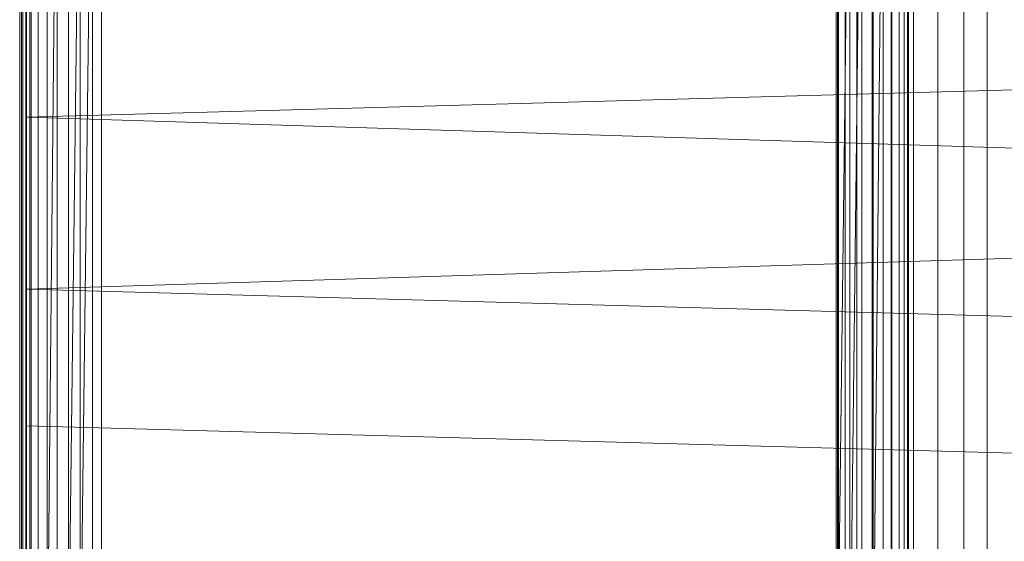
# Model space of a CAD drawing. Header units: metres. Extents: x 397.7 to 427.5, y 12.7 to 28.4.
# Tile 47 of 129: x 407.5527 to 407.7355, y 26.2484 to 26.3453. Entities that reach past the tile are written whole.
import ezdxf

# ---------------------------------------------------------------- set-up
doc = ezdxf.new("R2010")
doc.units = ezdxf.units.M
doc.layers.add('A-DETL-____-MBND', color=7, linetype='Continuous', lineweight=18)

# ---------------------------------------------------------------- blocks, each defined once
blk = doc.blocks.new('Family - Inodor P4-153813-07_PCI_P4')
at = {"layer": 'A-DETL-____-MBND', "color": 253, "true_color": 0xaaaaaa}
for p, q in [((0.00056, 0.01465), (0.00056, 0.38826)), ((0.00056, 0.01465), (0.00056, 0.38826)), ((0.16489, 0.38826), (0.16489, 0.01465)), ((0.16489, 0.38826), (0.16489, 0.01465)), ((0, 0.36417), (0, 0.03582)), ((0, 0.03582), (0, 0.36417)), ((0.00056, 0.36417), (0.00056, 0.03582)), ((0.00056, 0.03582), (0.00056, 0.36417)), ((0.17536, 0.36218), (0.17536, 0.04249)), ((0.17966, 0.04228), (0.17966, 0.3624)), ((0.15161, 0.36098), (0.15161, 0.0437)), ((0.15205, 0.361), (0.15205, 0.04368)), ((0.15334, 0.36106), (0.15334, 0.04361)), ((0.15546, 0.36117), (0.15546, 0.04351)), ((0.15833, 0.36132), (0.15833, 0.04336)), ((0.16188, 0.3615), (0.16187, 0.04318)), ((0.16598, 0.36171), (0.16598, 0.04297)), ((0.17052, 0.36194), (0.17052, 0.04274)), ((0.01521, 0.35403), (0.01521, 0.05064)), ((0.01521, 0.35403), (0.01521, 0.05064)), ((0.00036, 0.10805), (0.00036, 0.29485)), ((0.00036, 0.10805), (0.00036, 0.29485)), ((0.00056, 0.10805), (0.00056, 0.29485)), ((0.00056, 0.29485), (0.00056, 0.10805)), ((0.00056, 0.10805), (0.00056, 0.29485)), ((0.00116, 0.10805), (0.00116, 0.29485)), ((0.00116, 0.29485), (0.00116, 0.10805)), ((0.00116, 0.10805), (0.00116, 0.29485)), ((0.00213, 0.10805), (0.00213, 0.29485)), ((0.00213, 0.29485), (0.00213, 0.10805)), ((0.00213, 0.10805), (0.00213, 0.29485)), ((0.00345, 0.10805), (0.00345, 0.29485)), ((0.00345, 0.29485), (0.00345, 0.10805)), ((0.00345, 0.10805), (0.00345, 0.29485)), ((0.00508, 0.10805), (0.00508, 0.29485)), ((0.00508, 0.29485), (0.00508, 0.10805)), ((0.00696, 0.29485), (0.00508, 0.10805)), ((0.00508, 0.10805), (0.00508, 0.29485)), ((0.00508, 0.10805), (0.00696, 0.29485)), ((0.00696, 0.10805), (0.00696, 0.29485)), ((0.00696, 0.10805), (0.00696, 0.29485)), ((0.00696, 0.10805), (0.00696, 0.29485)), ((0.00904, 0.10805), (0.00904, 0.29485)), ((0.00904, 0.29485), (0.00904, 0.10805)), ((0.01126, 0.29485), (0.00904, 0.10805)), ((0.00904, 0.10805), (0.00904, 0.29485)), ((0.00904, 0.10805), (0.01126, 0.29485)), ((0.01126, 0.10805), (0.01126, 0.29485)), ((0.01354, 0.29485), (0.01126, 0.10805)), ((0.01126, 0.10805), (0.01126, 0.29485)), ((0.01126, 0.10805), (0.01126, 0.29485)), ((0.01126, 0.10805), (0.01354, 0.29485)), ((0.01354, 0.10805), (0.01354, 0.29485)), ((0.01354, 0.29485), (0.01354, 0.10805)), ((0.01354, 0.10805), (0.01354, 0.29485)), ((0.15191, 0.10805), (0.15191, 0.29485)), ((0.15191, 0.29485), (0.15191, 0.10805)), ((0.15419, 0.29485), (0.15191, 0.10805)), ((0.15191, 0.10805), (0.15191, 0.29485)), ((0.15191, 0.10805), (0.15419, 0.29485)), ((0.15419, 0.10805), (0.15419, 0.29485)), ((0.15641, 0.29485), (0.15419, 0.10805)), ((0.15419, 0.10805), (0.15419, 0.29485)), ((0.15419, 0.10805), (0.15419, 0.29485)), ((0.15419, 0.10805), (0.15641, 0.29485)), ((0.15641, 0.10805), (0.15641, 0.29485)), ((0.15641, 0.10805), (0.15641, 0.29485)), ((0.15641, 0.10805), (0.15641, 0.29485)), ((0.15849, 0.10805), (0.15849, 0.29485)), ((0.15849, 0.29485), (0.15849, 0.10805)), ((0.16037, 0.29485), (0.15849, 0.10805)), ((0.15849, 0.10805), (0.15849, 0.29485)), ((0.15849, 0.10805), (0.16037, 0.29485)), ((0.16037, 0.10805), (0.16037, 0.29485)), ((0.16037, 0.10805), (0.16037, 0.29485)), ((0.16037, 0.10805), (0.16037, 0.29485)), ((0.162, 0.10805), (0.162, 0.29485)), ((0.162, 0.29485), (0.162, 0.10805)), ((0.162, 0.10805), (0.162, 0.29485)), ((0.16332, 0.10805), (0.16332, 0.29485)), ((0.16332, 0.29485), (0.16332, 0.10805)), ((0.16332, 0.10805), (0.16332, 0.29485)), ((0.16429, 0.10805), (0.16429, 0.29485)), ((0.16429, 0.29485), (0.16429, 0.10805)), ((0.16429, 0.10805), (0.16429, 0.29485)), ((0.16489, 0.10805), (0.16489, 0.29485)), ((0.16489, 0.29485), (0.16489, 0.10805)), ((0.16489, 0.10805), (0.16489, 0.29485)), ((0.16509, 0.29485), (0.16509, 0.10805)), ((0.16509, 0.29485), (0.16509, 0.10805)), ((0.00127, 0.11722), (0.00127, 0.28262)), ((0.00127, 0.13284), (0.00127, 0.26701)), ((0.00127, 0.267), (0.00127, 0.13339)), ((0.00186, 0.26697), (0.00186, 0.13288)), ((0.00186, 0.13288), (0.00186, 0.26697)), ((0.00186, 0.13288), (0.00186, 0.26697)), ((0.00186, 0.13288), (0.00186, 0.26697)), ((0.00127, 0.2159), (0.00127, 0.24131)), ((0.51095, 0.22997), (0.00127, 0.2159)), ((0.51095, 0.19991), (0.00127, 0.2159)), ((0.00127, 0.18393), (0.00127, 0.2159)), ((0.51095, 0.19991), (0.00127, 0.18393)), ((0.51095, 0.16986), (0.00127, 0.18393)), ((0.00127, 0.15852), (0.00127, 0.18393)), ((0.51095, 0.14444), (0.00127, 0.15852)), ((0.00127, 0.13475), (0.00127, 0.15852))]:
    blk.add_line(p, q, dxfattribs=at)
blk = doc.blocks.new('LONDR55-XX_ZZ-ARQ-CAA-M3D-Londres55_ifc-1-07_PCI_P4')
at = {"layer": 'A-DETL-____-MBND', "color": 253, "lineweight": 18, "true_color": 0xaaaaaa}
blk.add_blockref('Family - Inodor P4-153813-07_PCI_P4', (407.55268, 26.11126), dxfattribs=at)

msp = doc.modelspace()

# ---------------------------------------------------------------- block references
at = {"lineweight": 5}
msp.add_blockref('LONDR55-XX_ZZ-ARQ-CAA-M3D-Londres55_ifc-1-07_PCI_P4', (0, 0), dxfattribs=at)

doc.saveas('drawing.dxf')
